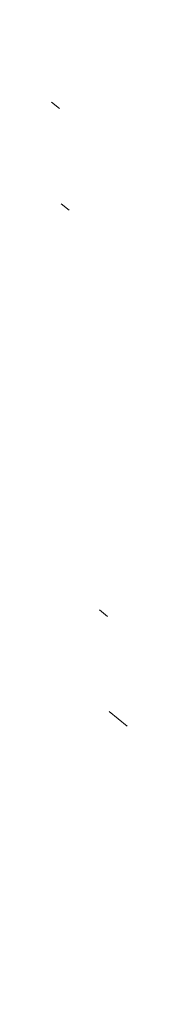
# Model space of a CAD drawing. Header units: millimetres. Extents: x -385852 to 238709, y -99680 to 201840.
# Tile 175 of 175: x 237645 to 238709, y 26654 to 33478. Entities that reach past the tile are written whole.
import ezdxf

# ---------------------------------------------------------------- set-up
doc = ezdxf.new("R2010")
doc.units = ezdxf.units.MM
for name, color, linetype, lineweight in [('___aktualizace', 5, 'Continuous', 5), ('___aktualizace @ 1', 5, 'Continuous', 5), ('___aktualizace @ 10 VP1', 5, 'Continuous', 5), ('___aktualizace @ 10 VP2', 5, 'Continuous', 5), ('___aktualizace @ 10 VP3', 5, 'Continuous', 5), ('___aktualizace @ 10 VP4', 5, 'Continuous', 5), ('___aktualizace @ 10 VP5', 5, 'Continuous', 5), ('___aktualizace @ 10 VP6', 5, 'Continuous', 5), ('___aktualizace @ 10 VPModel', 5, 'Continuous', 5), ('___aktualizace @ 100', 5, 'Continuous', 5), ('___aktualizace @ 200', 5, 'Continuous', 5), ('___aktualizace @ 250 (1)', 5, 'Continuous', 5), ('___aktualizace @ 250 (2)', 5, 'Continuous', 5), ('___aktualizace @ 400', 5, 'Continuous', 5), ('___aktualizace @ 50', 5, 'Continuous', 5), ('___aktualizace @ 500', 5, 'Continuous', 5)]:
    doc.layers.add(name, color=color, linetype=linetype, lineweight=lineweight)
pattern_1 = [(140.41164, (-1401712, 5654600), (-15931.69, -19266.07), []), (140.41164, (-1402380, 5661640), (-15931.69, -19266.07), []), (140.41164, (-1403713, 5675719), (-23638.11, -12893.39), [10000, -5000, 0, -5000])]

# ---------------------------------------------------------------- blocks, each defined once
blk = doc.blocks.new('*U322')
at = {"layer": '___aktualizace @ 1', "transparency": 33554562}
h = blk.add_hatch(dxfattribs=at)
h.set_pattern_fill('ZELEZOBETON', color=256, scale=500)
h.set_pattern_definition([(140.41164, (-140171.2, 565460), (-1593.169, -1926.607), []), (140.41164, (-140238, 566164), (-1593.169, -1926.607), []), (140.41164, (-140371.3, 567571.9), (-2363.811, -1289.339), [1000, -500, 0, -500])])
h.paths.add_polyline_path([(238457.9, 26653.6), (238507.7, 26658.3), (238440.3, 27370.1), (238709.1, 27395.6), (238699.6, 27495.2), (238430.8, 27469.7), (238326.2, 28574.8), (238595, 28600.2), (238585.5, 28699.8), (238316.7, 28674.3), (238213, 29769.4), (238481.8, 29794.9), (238472.3, 29894.4), (238203.6, 29869), (238099.8, 30964.1), (238368.6, 30989.5), (238359.2, 31089.1), (238090.4, 31063.6), (237986.6, 32158.7), (238255.4, 32184.2), (238246, 32283.7), (237977.2, 32258.3), (237873.5, 33353.4), (238142.3, 33378.8), (238132.8, 33478.4), (237645, 33432.2), (237654.4, 33332.6), (237823.7, 33348.6)])
at = {"layer": '___aktualizace @ 10 VP1', "transparency": 33554562}
h = blk.add_hatch(dxfattribs=at)
h.set_pattern_fill('ZELEZOBETON', color=256, scale=500)
h.set_pattern_definition(pattern_1)
h.paths.add_polyline_path([(238457.9, 26653.6), (238507.7, 26658.3), (238440.3, 27370.1), (238709.1, 27395.6), (238699.6, 27495.2), (238430.8, 27469.7), (238326.2, 28574.8), (238595, 28600.2), (238585.5, 28699.8), (238316.7, 28674.3), (238213, 29769.4), (238481.8, 29794.9), (238472.3, 29894.4), (238203.6, 29869), (238099.8, 30964.1), (238368.6, 30989.5), (238359.2, 31089.1), (238090.4, 31063.6), (237986.6, 32158.7), (238255.4, 32184.2), (238246, 32283.7), (237977.2, 32258.3), (237873.5, 33353.4), (238142.3, 33378.8), (238132.8, 33478.4), (237645, 33432.2), (237654.4, 33332.6), (237823.7, 33348.6)])
at = {"layer": '___aktualizace @ 10 VP2', "transparency": 33554562}
h = blk.add_hatch(dxfattribs=at)
h.set_pattern_fill('ZELEZOBETON', color=256, scale=500)
h.set_pattern_definition(pattern_1)
h.paths.add_polyline_path([(238457.9, 26653.6), (238507.7, 26658.3), (238440.3, 27370.1), (238709.1, 27395.6), (238699.6, 27495.2), (238430.8, 27469.7), (238326.2, 28574.8), (238595, 28600.2), (238585.5, 28699.8), (238316.7, 28674.3), (238213, 29769.4), (238481.8, 29794.9), (238472.3, 29894.4), (238203.6, 29869), (238099.8, 30964.1), (238368.6, 30989.5), (238359.2, 31089.1), (238090.4, 31063.6), (237986.6, 32158.7), (238255.4, 32184.2), (238246, 32283.7), (237977.2, 32258.3), (237873.5, 33353.4), (238142.3, 33378.8), (238132.8, 33478.4), (237645, 33432.2), (237654.4, 33332.6), (237823.7, 33348.6)])
at = {"layer": '___aktualizace @ 10 VP3', "transparency": 33554562}
h = blk.add_hatch(dxfattribs=at)
h.set_pattern_fill('ZELEZOBETON', color=256, scale=500)
h.set_pattern_definition(pattern_1)
h.paths.add_polyline_path([(238457.9, 26653.6), (238507.7, 26658.3), (238440.3, 27370.1), (238709.1, 27395.6), (238699.6, 27495.2), (238430.8, 27469.7), (238326.2, 28574.8), (238595, 28600.2), (238585.5, 28699.8), (238316.7, 28674.3), (238213, 29769.4), (238481.8, 29794.9), (238472.3, 29894.4), (238203.6, 29869), (238099.8, 30964.1), (238368.6, 30989.5), (238359.2, 31089.1), (238090.4, 31063.6), (237986.6, 32158.7), (238255.4, 32184.2), (238246, 32283.7), (237977.2, 32258.3), (237873.5, 33353.4), (238142.3, 33378.8), (238132.8, 33478.4), (237645, 33432.2), (237654.4, 33332.6), (237823.7, 33348.6)])
at = {"layer": '___aktualizace @ 10 VP4', "transparency": 33554562}
h = blk.add_hatch(dxfattribs=at)
h.set_pattern_fill('ZELEZOBETON', color=256, scale=500)
h.set_pattern_definition(pattern_1)
h.paths.add_polyline_path([(238457.9, 26653.6), (238507.7, 26658.3), (238440.3, 27370.1), (238709.1, 27395.6), (238699.6, 27495.2), (238430.8, 27469.7), (238326.2, 28574.8), (238595, 28600.2), (238585.5, 28699.8), (238316.7, 28674.3), (238213, 29769.4), (238481.8, 29794.9), (238472.3, 29894.4), (238203.6, 29869), (238099.8, 30964.1), (238368.6, 30989.5), (238359.2, 31089.1), (238090.4, 31063.6), (237986.6, 32158.7), (238255.4, 32184.2), (238246, 32283.7), (237977.2, 32258.3), (237873.5, 33353.4), (238142.3, 33378.8), (238132.8, 33478.4), (237645, 33432.2), (237654.4, 33332.6), (237823.7, 33348.6)])
at = {"layer": '___aktualizace @ 10 VP5', "transparency": 33554562}
h = blk.add_hatch(dxfattribs=at)
h.set_pattern_fill('ZELEZOBETON', color=256, scale=500)
h.set_pattern_definition(pattern_1)
h.paths.add_polyline_path([(238457.9, 26653.6), (238507.7, 26658.3), (238440.3, 27370.1), (238709.1, 27395.6), (238699.6, 27495.2), (238430.8, 27469.7), (238326.2, 28574.8), (238595, 28600.2), (238585.5, 28699.8), (238316.7, 28674.3), (238213, 29769.4), (238481.8, 29794.9), (238472.3, 29894.4), (238203.6, 29869), (238099.8, 30964.1), (238368.6, 30989.5), (238359.2, 31089.1), (238090.4, 31063.6), (237986.6, 32158.7), (238255.4, 32184.2), (238246, 32283.7), (237977.2, 32258.3), (237873.5, 33353.4), (238142.3, 33378.8), (238132.8, 33478.4), (237645, 33432.2), (237654.4, 33332.6), (237823.7, 33348.6)])
at = {"layer": '___aktualizace @ 10 VP6', "transparency": 33554562}
h = blk.add_hatch(dxfattribs=at)
h.set_pattern_fill('ZELEZOBETON', color=256, scale=500)
h.set_pattern_definition(pattern_1)
h.paths.add_polyline_path([(238457.9, 26653.6), (238507.7, 26658.3), (238440.3, 27370.1), (238709.1, 27395.6), (238699.6, 27495.2), (238430.8, 27469.7), (238326.2, 28574.8), (238595, 28600.2), (238585.5, 28699.8), (238316.7, 28674.3), (238213, 29769.4), (238481.8, 29794.9), (238472.3, 29894.4), (238203.6, 29869), (238099.8, 30964.1), (238368.6, 30989.5), (238359.2, 31089.1), (238090.4, 31063.6), (237986.6, 32158.7), (238255.4, 32184.2), (238246, 32283.7), (237977.2, 32258.3), (237873.5, 33353.4), (238142.3, 33378.8), (238132.8, 33478.4), (237645, 33432.2), (237654.4, 33332.6), (237823.7, 33348.6)])
at = {"layer": '___aktualizace @ 10 VPModel', "transparency": 33554562}
h = blk.add_hatch(dxfattribs=at)
h.set_pattern_fill('ZELEZOBETON', color=256, scale=500)
h.set_pattern_definition([(140.41164, (-1401712, 5654600), (-15931.69, -19266.07), []), (140.41164, (-1402380, 5661640), (-15931.69, -19266.07), []), (140.41164, (-1403713, 5675719), (-23638.11, -12893.39), [10000, -5000, 0, -5000])])
h.paths.add_polyline_path([(238457.9, 26653.6), (238507.7, 26658.3), (238440.3, 27370.1), (238709.1, 27395.6), (238699.6, 27495.2), (238430.8, 27469.7), (238326.2, 28574.8), (238595, 28600.2), (238585.5, 28699.8), (238316.7, 28674.3), (238213, 29769.4), (238481.8, 29794.9), (238472.3, 29894.4), (238203.6, 29869), (238099.8, 30964.1), (238368.6, 30989.5), (238359.2, 31089.1), (238090.4, 31063.6), (237986.6, 32158.7), (238255.4, 32184.2), (238246, 32283.7), (237977.2, 32258.3), (237873.5, 33353.4), (238142.3, 33378.8), (238132.8, 33478.4), (237645, 33432.2), (237654.4, 33332.6), (237823.7, 33348.6)])
at = {"layer": '___aktualizace @ 100', "transparency": 33554562}
h = blk.add_hatch(dxfattribs=at)
h.set_pattern_fill('ZELEZOBETON', color=256, scale=500)
h.set_pattern_definition([(140.41164, (25859670, 55248100), (-159316.9, -192660.7), []), (140.41164, (25853000, 55318500), (-159316.9, -192660.7), []), (140.41164, (25839660, 55459300), (-236381.1, -128933.9), [100000, -50000, 0, -50000])])
h.paths.add_polyline_path([(238457.9, 26653.6), (238507.7, 26658.3), (238440.3, 27370.1), (238709.1, 27395.6), (238699.6, 27495.2), (238430.8, 27469.7), (238326.2, 28574.8), (238595, 28600.2), (238585.5, 28699.8), (238316.7, 28674.3), (238213, 29769.4), (238481.8, 29794.9), (238472.3, 29894.4), (238203.6, 29869), (238099.8, 30964.1), (238368.6, 30989.5), (238359.2, 31089.1), (238090.4, 31063.6), (237986.6, 32158.7), (238255.4, 32184.2), (238246, 32283.7), (237977.2, 32258.3), (237873.5, 33353.4), (238142.3, 33378.8), (238132.8, 33478.4), (237645, 33432.2), (237654.4, 33332.6), (237823.7, 33348.6)])
at = {"layer": '___aktualizace @ 200', "transparency": 33554562}
h = blk.add_hatch(dxfattribs=at)
h.set_pattern_fill('ZELEZOBETON', color=256, scale=500)
h.set_pattern_definition([(140.41164, (52122130, 110483100), (-318633.7, -385321.4), []), (140.41164, (52108800, 110623900), (-318633.7, -385321.4), []), (140.41164, (52082100, 110905500), (-472762.3, -257867.9), [200000, -100000, 0, -100000])])
h.paths.add_polyline_path([(238457.9, 26653.6), (238507.7, 26658.3), (238440.3, 27370.1), (238709.1, 27395.6), (238699.6, 27495.2), (238430.8, 27469.7), (238326.2, 28574.8), (238595, 28600.2), (238585.5, 28699.8), (238316.7, 28674.3), (238213, 29769.4), (238481.8, 29794.9), (238472.3, 29894.4), (238203.6, 29869), (238099.8, 30964.1), (238368.6, 30989.5), (238359.2, 31089.1), (238090.4, 31063.6), (237986.6, 32158.7), (238255.4, 32184.2), (238246, 32283.7), (237977.2, 32258.3), (237873.5, 33353.4), (238142.3, 33378.8), (238132.8, 33478.4), (237645, 33432.2), (237654.4, 33332.6), (237823.7, 33348.6)])
at = {"layer": '___aktualizace @ 250 (1)', "transparency": 33554562}
h = blk.add_hatch(dxfattribs=at)
h.set_pattern_fill('ZELEZOBETON', color=256, scale=500)
h.set_pattern_definition([(140.41164, (65253360, 138100600), (-398292.1, -481651.7), []), (140.41164, (65236700, 138276600), (-398292.1, -481651.7), []), (140.41164, (65203340, 138628600), (-590952.8, -322334.8), [250000, -125000, 0, -125000])])
h.paths.add_polyline_path([(238457.9, 26653.6), (238507.7, 26658.3), (238440.3, 27370.1), (238709.1, 27395.6), (238699.6, 27495.2), (238430.8, 27469.7), (238326.2, 28574.8), (238595, 28600.2), (238585.5, 28699.8), (238316.7, 28674.3), (238213, 29769.4), (238481.8, 29794.9), (238472.3, 29894.4), (238203.6, 29869), (238099.8, 30964.1), (238368.6, 30989.5), (238359.2, 31089.1), (238090.4, 31063.6), (237986.6, 32158.7), (238255.4, 32184.2), (238246, 32283.7), (237977.2, 32258.3), (237873.5, 33353.4), (238142.3, 33378.8), (238132.8, 33478.4), (237645, 33432.2), (237654.4, 33332.6), (237823.7, 33348.6)])
at = {"layer": '___aktualizace @ 250 (2)', "transparency": 33554562}
h = blk.add_hatch(dxfattribs=at)
h.set_pattern_fill('ZELEZOBETON', color=256, scale=500)
h.set_pattern_definition([(140.41164, (-35042800, 141365000), (-398292.1, -481651.7), []), (140.41164, (-35059500, 141541000), (-398292.1, -481651.7), []), (140.41164, (-35092800, 141892970), (-590952.8, -322334.8), [250000, -125000, 0, -125000])])
h.paths.add_polyline_path([(238457.9, 26653.6), (238507.7, 26658.3), (238440.3, 27370.1), (238709.1, 27395.6), (238699.6, 27495.2), (238430.8, 27469.7), (238326.2, 28574.8), (238595, 28600.2), (238585.5, 28699.8), (238316.7, 28674.3), (238213, 29769.4), (238481.8, 29794.9), (238472.3, 29894.4), (238203.6, 29869), (238099.8, 30964.1), (238368.6, 30989.5), (238359.2, 31089.1), (238090.4, 31063.6), (237986.6, 32158.7), (238255.4, 32184.2), (238246, 32283.7), (237977.2, 32258.3), (237873.5, 33353.4), (238142.3, 33378.8), (238132.8, 33478.4), (237645, 33432.2), (237654.4, 33332.6), (237823.7, 33348.6)])
at = {"layer": '___aktualizace @ 400', "transparency": 33554562}
h = blk.add_hatch(dxfattribs=at)
h.set_pattern_fill('ZELEZOBETON', color=256, scale=500)
h.set_pattern_definition([(140.41164, (104647100, 220953100), (-637267.4, -770642.7), []), (140.41164, (104620400, 221234700), (-637267.4, -770642.7), []), (140.41164, (104567000, 221797900), (-945524.5, -515735.8), [400000, -200000, 0, -200000])])
h.paths.add_polyline_path([(238457.9, 26653.6), (238507.7, 26658.3), (238440.3, 27370.1), (238709.1, 27395.6), (238699.6, 27495.2), (238430.8, 27469.7), (238326.2, 28574.8), (238595, 28600.2), (238585.5, 28699.8), (238316.7, 28674.3), (238213, 29769.4), (238481.8, 29794.9), (238472.3, 29894.4), (238203.6, 29869), (238099.8, 30964.1), (238368.6, 30989.5), (238359.2, 31089.1), (238090.4, 31063.6), (237986.6, 32158.7), (238255.4, 32184.2), (238246, 32283.7), (237977.2, 32258.3), (237873.5, 33353.4), (238142.3, 33378.8), (238132.8, 33478.4), (237645, 33432.2), (237654.4, 33332.6), (237823.7, 33348.6)])
at = {"layer": '___aktualizace @ 50', "transparency": 33554562}
h = blk.add_hatch(dxfattribs=at)
h.set_pattern_fill('ZELEZOBETON', color=256, scale=500)
h.set_pattern_definition([(140.41164, (18926690, 27630610), (-79658.43, -96330.34), []), (140.41164, (18923360, 27665810), (-79658.43, -96330.34), []), (140.41164, (18916690, 27736200), (-118190.57, -64466.97), [50000, -25000, 0, -25000])])
h.paths.add_polyline_path([(238457.9, 26653.6), (238507.7, 26658.3), (238440.3, 27370.1), (238709.1, 27395.6), (238699.6, 27495.2), (238430.8, 27469.7), (238326.2, 28574.8), (238595, 28600.2), (238585.5, 28699.8), (238316.7, 28674.3), (238213, 29769.4), (238481.8, 29794.9), (238472.3, 29894.4), (238203.6, 29869), (238099.8, 30964.1), (238368.6, 30989.5), (238359.2, 31089.1), (238090.4, 31063.6), (237986.6, 32158.7), (238255.4, 32184.2), (238246, 32283.7), (237977.2, 32258.3), (237873.5, 33353.4), (238142.3, 33378.8), (238132.8, 33478.4), (237645, 33432.2), (237654.4, 33332.6), (237823.7, 33348.6)])
at = {"layer": '___aktualizace @ 500', "transparency": 33554562}
h = blk.add_hatch(dxfattribs=at)
h.set_pattern_fill('ZELEZOBETON', color=256, scale=500)
h.set_pattern_definition([(140.41164, (130909500, 276188100), (-796584.3, -963303.4), []), (140.41164, (130876200, 276540100), (-796584.3, -963303.4), []), (140.41164, (130809500, 277244000), (-1181905.7, -644669.7), [500000, -250000, 0, -250000])])
h.paths.add_polyline_path([(238457.9, 26653.6), (238507.7, 26658.3), (238440.3, 27370.1), (238709.1, 27395.6), (238699.6, 27495.2), (238430.8, 27469.7), (238326.2, 28574.8), (238595, 28600.2), (238585.5, 28699.8), (238316.7, 28674.3), (238213, 29769.4), (238481.8, 29794.9), (238472.3, 29894.4), (238203.6, 29869), (238099.8, 30964.1), (238368.6, 30989.5), (238359.2, 31089.1), (238090.4, 31063.6), (237986.6, 32158.7), (238255.4, 32184.2), (238246, 32283.7), (237977.2, 32258.3), (237873.5, 33353.4), (238142.3, 33378.8), (238132.8, 33478.4), (237645, 33432.2), (237654.4, 33332.6), (237823.7, 33348.6)])

msp = doc.modelspace()

# ---------------------------------------------------------------- block references
at = {"layer": '___aktualizace', "color": 4, "linetype": 'Continuous', "lineweight": 5}
msp.add_blockref('*U322', (0, 0), dxfattribs=at)

doc.saveas('drawing.dxf')
